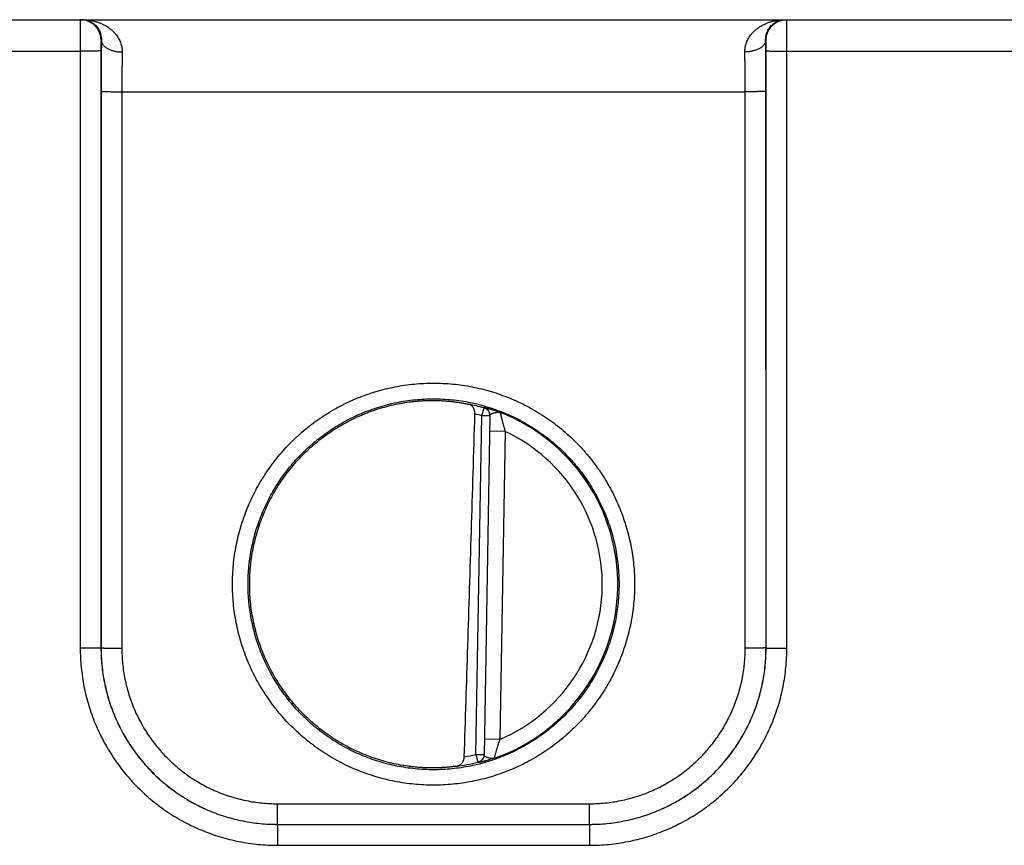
# Model space of a CAD drawing. Header units: inches. Extents: x 0 to 34, y 0 to 22.
# Tile 48 of 109: x 23.1 to 24, y 7 to 7.8. Entities that reach past the tile are written whole.
import ezdxf

# ---------------------------------------------------------------- set-up
doc = ezdxf.new("R2010")
doc.units = ezdxf.units.IN
doc.header["$LTSCALE"] = 1.87
doc.header["$MEASUREMENT"] = 0
doc.layers.get('0').update_dxf_attribs({"linetype": 'CONTINUOUS'})

msp = doc.modelspace()

# ---------------------------------------------------------------- linework, layer by layer
at = {"color": 7, "linetype": 'CONTINUOUS'}
for p, q in [((18.29176, 7.80806), (26.0058, 7.80806)), ((23.13179, 7.78806), (23.13145, 7.78806)), ((23.77208, 7.78806), (23.77174, 7.78806)), ((22.86225, 7.7778), (23.11128, 7.7778)), ((23.11128, 7.7778), (23.11137, 7.20246)), ((23.13127, 7.77798), (23.13136, 7.20263)), ((23.77217, 7.20263), (23.77225, 7.77798)), ((23.79216, 7.20246), (23.79225, 7.7778)), ((23.79225, 7.7778), (24.04128, 7.7778)), ((23.13153, 7.73885), (23.13145, 7.20272)), ((23.15153, 7.73867), (23.15144, 7.20254)), ((23.15153, 7.73867), (23.752, 7.73867)), ((23.75208, 7.20254), (23.752, 7.73867)), ((23.77208, 7.20272), (23.772, 7.73885)), ((23.49823, 7.42643), (23.50039, 7.434)), ((23.49253, 7.10018), (23.49823, 7.42643)), ((23.5061, 7.42629), (23.49823, 7.42643)), ((23.50611, 7.42665), (23.5004, 7.09968)), ((23.52084, 7.41122), (23.50584, 7.41149)), ((23.52084, 7.41122), (23.51566, 7.11458)), ((23.13136, 7.20263), (23.13145, 7.20272)), ((23.77217, 7.20263), (23.77208, 7.20272)), ((23.51566, 7.11458), (23.50066, 7.11484)), ((23.49253, 7.10018), (23.50041, 7.10004)), ((23.49253, 7.10018), (23.49443, 7.09254)), ((23.3014, 7.05254), (23.60213, 7.05254)), ((23.3014, 7.03272), (23.3014, 7.05254)), ((23.60213, 7.03272), (23.60213, 7.05254)), ((23.30137, 7.03269), (23.3014, 7.03272)), ((23.30137, 7.03269), (23.60216, 7.03269)), ((23.30137, 7.03269), (23.30137, 7.01252)), ((23.3014, 7.03272), (23.60213, 7.03272)), ((23.60216, 7.03269), (23.60213, 7.03272)), ((23.60216, 7.03269), (23.60216, 7.01252)), ((23.30137, 7.01252), (23.60216, 7.01252))]:
    msp.add_line(p, q, dxfattribs=at)
for radius, start, end in [(0.17675, 74.03059, 78.93522), (0.16888, 74.03064, 76.33344), (0.17756, 289.20158, 68.79843), (0.16257, 293.14471, 64.85529), (0.16888, 280.09603, 283.9696), (0.17675, 277.00613, 283.96941)]:
    msp.add_arc((23.45176, 7.26406), radius, start, end, dxfattribs=at)
for points, knots in [([(23.11145, 7.80806), (23.11142, 7.80806), (23.11146, 7.80788), (23.1114, 7.80769), (23.11142, 7.80723), (23.1114, 7.80666), (23.11139, 7.80591), (23.11137, 7.805), (23.11136, 7.80394), (23.11135, 7.80274), (23.11134, 7.80139), (23.11133, 7.79991), (23.11132, 7.79831), (23.11131, 7.7966), (23.11131, 7.79478), (23.1113, 7.79286), (23.11129, 7.79086), (23.11129, 7.7888), (23.11128, 7.78667), (23.11128, 7.78449), (23.11128, 7.78228), (23.11128, 7.78005), (23.11128, 7.77855), (23.11128, 7.7778)], [0, 0, 0, 0, 0.002841, 0.011259, 0.025222, 0.044656, 0.069451, 0.099468, 0.134537, 0.174456, 0.219003, 0.267926, 0.320945, 0.377757, 0.438036, 0.501426, 0.567554, 0.636035, 0.706483, 0.778501, 0.851692, 0.925659, 1, 1, 1, 1]), ([(23.11309, 7.80806), (23.11403, 7.80806), (23.11589, 7.80792), (23.11861, 7.80727), (23.12115, 7.80624), (23.12345, 7.80488), (23.12547, 7.80327), (23.12719, 7.80147), (23.12861, 7.79955), (23.12973, 7.79757), (23.13058, 7.79559), (23.13119, 7.79362), (23.13158, 7.79171), (23.13178, 7.78986), (23.13181, 7.78865), (23.13179, 7.78806)], [0, 0, 0, 0, 0.092108, 0.183424, 0.273266, 0.360815, 0.445509, 0.526969, 0.604937, 0.679296, 0.7501, 0.817359, 0.881216, 0.941959, 1, 1, 1, 1]), ([(23.11309, 7.80806), (23.11442, 7.80806), (23.11706, 7.80795), (23.12096, 7.80747), (23.12474, 7.80669), (23.12835, 7.80563), (23.13173, 7.80432), (23.13486, 7.8028), (23.13771, 7.8011), (23.14027, 7.79927), (23.14255, 7.79733), (23.14453, 7.79532), (23.14624, 7.79326), (23.14769, 7.79117), (23.14889, 7.78908), (23.14986, 7.787), (23.15062, 7.78493), (23.15118, 7.7829), (23.15156, 7.78089), (23.15177, 7.77891), (23.1518, 7.7776), (23.15179, 7.77695)], [0, 0, 0, 0, 0.072282, 0.143788, 0.213995, 0.282317, 0.348216, 0.411364, 0.471545, 0.528704, 0.582835, 0.634074, 0.68256, 0.728515, 0.772164, 0.81375, 0.853543, 0.891783, 0.92874, 0.964706, 1, 1, 1, 1]), ([(23.13145, 7.78806), (23.13145, 7.78861), (23.1314, 7.78972), (23.1312, 7.79136), (23.13086, 7.79298), (23.13039, 7.79456), (23.12979, 7.79611), (23.12906, 7.79759), (23.12821, 7.79901), (23.12725, 7.80036), (23.12618, 7.80162), (23.12501, 7.80279), (23.12375, 7.80386), (23.1224, 7.80482), (23.12098, 7.80567), (23.11949, 7.8064), (23.11795, 7.807), (23.11637, 7.80747), (23.11475, 7.80781), (23.11365, 7.80795), (23.1131, 7.80799)], [0, 0, 0, 0, 0.055559, 0.111117, 0.166676, 0.222235, 0.277793, 0.333351, 0.388908, 0.444465, 0.500021, 0.555577, 0.611132, 0.666686, 0.722239, 0.777792, 0.833345, 0.888897, 0.944449, 1, 1, 1, 1]), ([(23.75174, 7.77695), (23.75173, 7.7776), (23.75176, 7.77891), (23.75197, 7.78089), (23.75235, 7.7829), (23.75291, 7.78493), (23.75366, 7.787), (23.75464, 7.78908), (23.75584, 7.79117), (23.75729, 7.79326), (23.759, 7.79532), (23.76098, 7.79733), (23.76326, 7.79927), (23.76582, 7.8011), (23.76867, 7.8028), (23.7718, 7.80432), (23.77518, 7.80563), (23.77879, 7.80669), (23.78257, 7.80747), (23.78647, 7.80795), (23.78911, 7.80806), (23.79044, 7.80806)], [0, 0, 0, 0, 0.035294, 0.07126, 0.108217, 0.146457, 0.18625, 0.227836, 0.271485, 0.31744, 0.365925, 0.417164, 0.471296, 0.528455, 0.588636, 0.651784, 0.717683, 0.786005, 0.856212, 0.927718, 1, 1, 1, 1]), ([(23.77174, 7.78806), (23.77172, 7.78865), (23.77175, 7.78986), (23.77195, 7.79171), (23.77234, 7.79362), (23.77295, 7.79559), (23.7738, 7.79757), (23.77492, 7.79955), (23.77634, 7.80147), (23.77806, 7.80327), (23.78008, 7.80488), (23.78238, 7.80624), (23.78492, 7.80727), (23.78763, 7.80792), (23.7895, 7.80806), (23.79044, 7.80806)], [0, 0, 0, 0, 0.058042, 0.118785, 0.182642, 0.249901, 0.320704, 0.395064, 0.473032, 0.554491, 0.639186, 0.726734, 0.816576, 0.907892, 1, 1, 1, 1]), ([(23.77208, 7.78806), (23.77208, 7.78861), (23.77213, 7.78972), (23.77233, 7.79136), (23.77267, 7.79298), (23.77314, 7.79456), (23.77374, 7.79611), (23.77447, 7.79759), (23.77532, 7.79901), (23.77628, 7.80036), (23.77735, 7.80162), (23.77852, 7.80279), (23.77978, 7.80386), (23.78113, 7.80482), (23.78255, 7.80567), (23.78404, 7.8064), (23.78558, 7.807), (23.78716, 7.80747), (23.78878, 7.80781), (23.78988, 7.80795), (23.79043, 7.80799)], [0, 0, 0, 0, 0.055559, 0.111117, 0.166676, 0.222235, 0.277793, 0.333351, 0.388908, 0.444465, 0.500021, 0.555577, 0.611132, 0.666686, 0.722239, 0.777792, 0.833345, 0.888897, 0.944449, 1, 1, 1, 1]), ([(23.79225, 7.7778), (23.79225, 7.77855), (23.79225, 7.78005), (23.79225, 7.78228), (23.79225, 7.78449), (23.79224, 7.78667), (23.79224, 7.7888), (23.79224, 7.79086), (23.79223, 7.79286), (23.79222, 7.79478), (23.79221, 7.7966), (23.79221, 7.79831), (23.7922, 7.79991), (23.79219, 7.80139), (23.79218, 7.80274), (23.79217, 7.80394), (23.79215, 7.805), (23.79214, 7.80591), (23.79213, 7.80666), (23.79211, 7.80723), (23.79212, 7.80769), (23.79207, 7.80788), (23.79211, 7.80806), (23.79208, 7.80806)], [0, 0, 0, 0, 0.074341, 0.148308, 0.221499, 0.293517, 0.363965, 0.432446, 0.498574, 0.561964, 0.622243, 0.679055, 0.732074, 0.780997, 0.825544, 0.865463, 0.900532, 0.930549, 0.955344, 0.974778, 0.988741, 0.997159, 1, 1, 1, 1]), ([(23.13145, 7.78806), (23.13143, 7.78806), (23.13143, 7.78796), (23.13141, 7.78785), (23.1314, 7.78759), (23.13138, 7.78727), (23.13137, 7.78684), (23.13135, 7.78633), (23.13134, 7.78574), (23.13132, 7.78508), (23.13131, 7.78434), (23.1313, 7.78355), (23.13129, 7.7827), (23.13129, 7.7818), (23.13128, 7.78087), (23.13128, 7.77992), (23.13127, 7.77895), (23.13127, 7.7783), (23.13127, 7.77798)], [0, 0, 0, 0, 0.004998, 0.019355, 0.043237, 0.076494, 0.118685, 0.169323, 0.228005, 0.294209, 0.367256, 0.446347, 0.530735, 0.619703, 0.712284, 0.80732, 0.903618, 1, 1, 1, 1]), ([(23.13179, 7.78806), (23.13178, 7.7866), (23.13174, 7.78361), (23.1317, 7.77904), (23.13166, 7.77433), (23.13163, 7.76949), (23.1316, 7.76454), (23.13157, 7.7595), (23.13155, 7.75439), (23.13154, 7.74923), (23.13153, 7.74405), (23.13153, 7.74058), (23.13153, 7.73885)], [0, 0, 0, 0, 0.089434, 0.182259, 0.278114, 0.376607, 0.477336, 0.579876, 0.683816, 0.788752, 0.89428, 1, 1, 1, 1]), ([(23.13179, 7.78806), (23.1318, 7.78774), (23.13187, 7.78709), (23.13212, 7.78613), (23.13252, 7.78519), (23.13307, 7.78427), (23.13375, 7.78338), (23.13457, 7.78252), (23.13552, 7.78171), (23.13658, 7.78095), (23.13776, 7.78024), (23.13905, 7.77958), (23.14042, 7.779), (23.14189, 7.77847), (23.14342, 7.77802), (23.14502, 7.77765), (23.14667, 7.77735), (23.14835, 7.77713), (23.15007, 7.77699), (23.15121, 7.77696), (23.15179, 7.77695)], [0, 0, 0, 0, 0.038863, 0.078512, 0.119519, 0.162361, 0.20741, 0.254921, 0.305047, 0.357844, 0.413288, 0.471283, 0.531674, 0.594258, 0.658788, 0.724984, 0.792539, 0.861125, 0.930396, 1, 1, 1, 1]), ([(23.77174, 7.78806), (23.77173, 7.78774), (23.77166, 7.78709), (23.77141, 7.78613), (23.77101, 7.78519), (23.77046, 7.78427), (23.76978, 7.78338), (23.76896, 7.78252), (23.76801, 7.78171), (23.76695, 7.78095), (23.76577, 7.78024), (23.76448, 7.77958), (23.76311, 7.779), (23.76164, 7.77847), (23.76011, 7.77802), (23.75851, 7.77765), (23.75686, 7.77735), (23.75518, 7.77713), (23.75346, 7.77699), (23.75231, 7.77696), (23.75174, 7.77695)], [0, 0, 0, 0, 0.038863, 0.078513, 0.119521, 0.162364, 0.207413, 0.254925, 0.305052, 0.35785, 0.413294, 0.471289, 0.53168, 0.594264, 0.658793, 0.724988, 0.792543, 0.861127, 0.930397, 1, 1, 1, 1]), ([(23.772, 7.73885), (23.772, 7.74058), (23.772, 7.74405), (23.77199, 7.74923), (23.77198, 7.75439), (23.77196, 7.7595), (23.77193, 7.76454), (23.7719, 7.76949), (23.77187, 7.77433), (23.77183, 7.77904), (23.77179, 7.78361), (23.77175, 7.7866), (23.77174, 7.78806)], [0, 0, 0, 0, 0.105721, 0.21125, 0.316187, 0.420126, 0.522665, 0.623391, 0.721883, 0.817737, 0.910563, 1, 1, 1, 1]), ([(23.77225, 7.77798), (23.77225, 7.7783), (23.77225, 7.77895), (23.77225, 7.77992), (23.77225, 7.78087), (23.77224, 7.7818), (23.77224, 7.7827), (23.77223, 7.78355), (23.77222, 7.78434), (23.77221, 7.78508), (23.77219, 7.78574), (23.77218, 7.78633), (23.77216, 7.78684), (23.77215, 7.78727), (23.77213, 7.78759), (23.77212, 7.78785), (23.7721, 7.78796), (23.7721, 7.78806), (23.77208, 7.78806)], [0, 0, 0, 0, 0.096382, 0.19268, 0.287716, 0.380297, 0.469265, 0.553653, 0.632744, 0.705791, 0.771995, 0.830677, 0.881315, 0.923506, 0.956763, 0.980645, 0.995002, 1, 1, 1, 1]), ([(23.13127, 7.77798), (23.13124, 7.77796), (23.13112, 7.77796), (23.13087, 7.77794), (23.13047, 7.77793), (23.12993, 7.77791), (23.12925, 7.7779), (23.12844, 7.77789), (23.1275, 7.77788), (23.12644, 7.77786), (23.12526, 7.77785), (23.12398, 7.77784), (23.12261, 7.77783), (23.12115, 7.77782), (23.11962, 7.77782), (23.11803, 7.77781), (23.11638, 7.77781), (23.1147, 7.7778), (23.113, 7.7778), (23.11185, 7.7778), (23.11128, 7.7778)], [0, 0, 0, 0, 0.005279, 0.017929, 0.037879, 0.064985, 0.099048, 0.139814, 0.18698, 0.240197, 0.299068, 0.363155, 0.431981, 0.505034, 0.58177, 0.661619, 0.743986, 0.828258, 0.913808, 1, 1, 1, 1]), ([(23.15179, 7.77695), (23.15177, 7.7758), (23.15174, 7.77347), (23.1517, 7.76991), (23.15166, 7.76625), (23.15162, 7.76249), (23.15159, 7.75865), (23.15157, 7.75474), (23.15155, 7.75077), (23.15154, 7.74676), (23.15153, 7.74272), (23.15153, 7.74003), (23.15153, 7.73867)], [0, 0, 0, 0, 0.089922, 0.182969, 0.278818, 0.377145, 0.47762, 0.579901, 0.683635, 0.788467, 0.894041, 1, 1, 1, 1]), ([(23.752, 7.73867), (23.752, 7.74003), (23.752, 7.74272), (23.75199, 7.74676), (23.75198, 7.75077), (23.75196, 7.75474), (23.75193, 7.75865), (23.75191, 7.76249), (23.75187, 7.76625), (23.75183, 7.76991), (23.75179, 7.77347), (23.75176, 7.7758), (23.75174, 7.77695)], [0, 0, 0, 0, 0.105956, 0.211526, 0.316355, 0.420089, 0.52237, 0.622846, 0.721176, 0.817028, 0.910078, 1, 1, 1, 1]), ([(23.77225, 7.77798), (23.77229, 7.77796), (23.77241, 7.77796), (23.77266, 7.77794), (23.77306, 7.77793), (23.7736, 7.77791), (23.77428, 7.7779), (23.77509, 7.77789), (23.77603, 7.77788), (23.77709, 7.77786), (23.77827, 7.77785), (23.77955, 7.77784), (23.78092, 7.77783), (23.78238, 7.77782), (23.78391, 7.77782), (23.7855, 7.77781), (23.78714, 7.77781), (23.78883, 7.7778), (23.79053, 7.7778), (23.79168, 7.7778), (23.79225, 7.7778)], [0, 0, 0, 0, 0.005279, 0.017929, 0.037879, 0.064985, 0.099048, 0.139814, 0.18698, 0.240197, 0.299068, 0.363155, 0.431981, 0.505034, 0.58177, 0.661619, 0.743986, 0.828258, 0.913808, 1, 1, 1, 1]), ([(23.13153, 7.73885), (23.13156, 7.73883), (23.13169, 7.73884), (23.13193, 7.73881), (23.13233, 7.7388), (23.13287, 7.73879), (23.13355, 7.73877), (23.13437, 7.73876), (23.13531, 7.73875), (23.13637, 7.73874), (23.13754, 7.73872), (23.13882, 7.73871), (23.14019, 7.73871), (23.14165, 7.7387), (23.14318, 7.73869), (23.14478, 7.73868), (23.14642, 7.73868), (23.1481, 7.73868), (23.14981, 7.73867), (23.15095, 7.73867), (23.15153, 7.73867)], [0, 0, 0, 0, 0.005279, 0.017929, 0.037879, 0.064985, 0.099047, 0.139813, 0.18698, 0.240197, 0.299067, 0.363154, 0.43198, 0.505033, 0.58177, 0.661618, 0.743986, 0.828258, 0.913808, 1, 1, 1, 1]), ([(23.772, 7.73885), (23.77197, 7.73883), (23.77184, 7.73884), (23.7716, 7.73881), (23.7712, 7.7388), (23.77066, 7.73879), (23.76998, 7.73877), (23.76916, 7.73876), (23.76822, 7.73875), (23.76716, 7.73874), (23.76599, 7.73872), (23.76471, 7.73871), (23.76334, 7.73871), (23.76188, 7.7387), (23.76035, 7.73869), (23.75875, 7.73868), (23.75711, 7.73868), (23.75543, 7.73868), (23.75372, 7.73867), (23.75258, 7.73867), (23.752, 7.73867)], [0, 0, 0, 0, 0.005279, 0.017929, 0.037879, 0.064985, 0.099047, 0.139813, 0.18698, 0.240197, 0.299067, 0.363154, 0.43198, 0.505033, 0.58177, 0.661618, 0.743986, 0.828258, 0.913808, 1, 1, 1, 1]), ([(23.45176, 7.07046), (23.44865, 7.07046), (23.44241, 7.07061), (23.43306, 7.07129), (23.42376, 7.07242), (23.41452, 7.074), (23.40537, 7.07602), (23.39632, 7.07848), (23.38741, 7.08138), (23.37865, 7.08471), (23.37006, 7.08845), (23.36166, 7.0926), (23.35348, 7.09716), (23.34552, 7.1021), (23.33782, 7.10743), (23.33038, 7.11312), (23.32322, 7.11916), (23.31637, 7.12554), (23.30983, 7.13224), (23.30362, 7.13925), (23.29776, 7.14655), (23.29226, 7.15412), (23.28713, 7.16196), (23.28239, 7.17003), (23.27804, 7.17832), (23.27409, 7.18681), (23.27057, 7.19548), (23.26746, 7.20431), (23.26478, 7.21328), (23.26255, 7.22237), (23.26075, 7.23156), (23.2594, 7.24082), (23.25849, 7.25014), (23.25804, 7.25949), (23.25804, 7.26885), (23.25849, 7.2782), (23.2594, 7.28752), (23.26075, 7.29678), (23.26255, 7.30597), (23.26479, 7.31506), (23.26746, 7.32403), (23.27057, 7.33286), (23.2741, 7.34153), (23.27804, 7.35002), (23.28239, 7.35831), (23.28713, 7.36638), (23.29226, 7.37421), (23.29776, 7.38178), (23.30362, 7.38909), (23.30983, 7.39609), (23.31637, 7.4028), (23.32322, 7.40918), (23.33038, 7.41522), (23.33782, 7.4209), (23.34553, 7.42623), (23.35348, 7.43117), (23.36167, 7.43573), (23.37007, 7.43988), (23.37865, 7.44362), (23.38742, 7.44695), (23.39633, 7.44985), (23.40537, 7.45231), (23.41452, 7.45433), (23.42376, 7.45591), (23.43306, 7.45704), (23.44241, 7.45772), (23.44865, 7.45787), (23.45176, 7.45787)], [0, 0, 0, 0, 0.015372, 0.030766, 0.046169, 0.06157, 0.076965, 0.092359, 0.107754, 0.123148, 0.138541, 0.153931, 0.169321, 0.184709, 0.200096, 0.215482, 0.230866, 0.246249, 0.261631, 0.277012, 0.292392, 0.307772, 0.323151, 0.33853, 0.353909, 0.369287, 0.384666, 0.400044, 0.415423, 0.430801, 0.44618, 0.461559, 0.476937, 0.492316, 0.507694, 0.523073, 0.538452, 0.55383, 0.569209, 0.584588, 0.599966, 0.615345, 0.630723, 0.646101, 0.66148, 0.676859, 0.692238, 0.707618, 0.722998, 0.738379, 0.75376, 0.769143, 0.784526, 0.799912, 0.815298, 0.830686, 0.846075, 0.861465, 0.876857, 0.892251, 0.907646, 0.923039, 0.938434, 0.953835, 0.969237, 0.984629, 1, 1, 1, 1]), ([(23.45176, 7.45787), (23.45488, 7.45787), (23.46112, 7.45772), (23.47047, 7.45704), (23.47977, 7.45591), (23.48901, 7.45433), (23.49816, 7.45231), (23.50721, 7.44984), (23.51612, 7.44695), (23.52488, 7.44362), (23.53347, 7.43988), (23.54186, 7.43572), (23.55005, 7.43117), (23.55801, 7.42622), (23.56571, 7.4209), (23.57315, 7.41521), (23.58031, 7.40917), (23.58716, 7.40279), (23.5937, 7.39609), (23.59991, 7.38908), (23.60577, 7.38178), (23.61127, 7.3742), (23.6164, 7.36637), (23.62114, 7.3583), (23.62549, 7.35001), (23.62943, 7.34152), (23.63296, 7.33285), (23.63607, 7.32402), (23.63874, 7.31505), (23.64098, 7.30596), (23.64278, 7.29677), (23.64413, 7.28751), (23.64504, 7.27819), (23.64549, 7.26884), (23.64549, 7.25948), (23.64504, 7.25013), (23.64413, 7.24081), (23.64278, 7.23155), (23.64098, 7.22236), (23.63874, 7.21327), (23.63607, 7.2043), (23.63296, 7.19547), (23.62943, 7.1868), (23.62549, 7.17831), (23.62114, 7.17002), (23.6164, 7.16195), (23.61127, 7.15412), (23.60577, 7.14654), (23.59991, 7.13924), (23.5937, 7.13223), (23.58716, 7.12553), (23.58031, 7.11915), (23.57315, 7.11311), (23.56571, 7.10742), (23.558, 7.1021), (23.55005, 7.09716), (23.54186, 7.0926), (23.53346, 7.08845), (23.52488, 7.0847), (23.51611, 7.08138), (23.5072, 7.07848), (23.49816, 7.07602), (23.48901, 7.074), (23.47977, 7.07242), (23.47047, 7.07129), (23.46112, 7.07061), (23.45488, 7.07046), (23.45176, 7.07046)], [0, 0, 0, 0, 0.015372, 0.030766, 0.046169, 0.06157, 0.076965, 0.092359, 0.107754, 0.123148, 0.13854, 0.153931, 0.169321, 0.184709, 0.200096, 0.215481, 0.230865, 0.246248, 0.26163, 0.277012, 0.292392, 0.307772, 0.323151, 0.33853, 0.353908, 0.369287, 0.384665, 0.400044, 0.415422, 0.430801, 0.446179, 0.461558, 0.476937, 0.492315, 0.507694, 0.523072, 0.538451, 0.55383, 0.569208, 0.584587, 0.599965, 0.615344, 0.630722, 0.646101, 0.661479, 0.676858, 0.692237, 0.707617, 0.722997, 0.738378, 0.75376, 0.769142, 0.784526, 0.799911, 0.815298, 0.830685, 0.846074, 0.861465, 0.876857, 0.892251, 0.907646, 0.923039, 0.938434, 0.953835, 0.969237, 0.984629, 1, 1, 1, 1]), ([(23.45176, 7.08533), (23.44879, 7.08533), (23.44285, 7.08547), (23.43396, 7.08614), (23.42512, 7.08725), (23.41634, 7.0888), (23.40765, 7.09078), (23.39907, 7.09319), (23.39062, 7.09603), (23.38232, 7.09929), (23.3742, 7.10296), (23.36626, 7.10702), (23.35854, 7.11148), (23.35106, 7.11632), (23.34382, 7.12152), (23.33685, 7.12708), (23.33016, 7.13297), (23.32378, 7.1392), (23.31772, 7.14573), (23.31199, 7.15256), (23.30661, 7.15967), (23.30158, 7.16703), (23.29694, 7.17464), (23.29267, 7.18247), (23.2888, 7.1905), (23.28534, 7.19872), (23.28229, 7.20709), (23.27967, 7.21561), (23.27747, 7.22425), (23.2757, 7.23299), (23.27437, 7.2418), (23.27348, 7.25067), (23.27304, 7.25958), (23.27304, 7.26849), (23.27348, 7.27739), (23.27437, 7.28626), (23.2757, 7.29508), (23.27747, 7.30382), (23.27967, 7.31246), (23.28229, 7.32097), (23.28534, 7.32935), (23.2888, 7.33757), (23.29267, 7.3456), (23.29694, 7.35343), (23.30158, 7.36103), (23.30661, 7.3684), (23.31199, 7.3755), (23.31772, 7.38233), (23.32378, 7.38887), (23.33016, 7.39509), (23.33685, 7.40099), (23.34382, 7.40655), (23.35106, 7.41175), (23.35854, 7.41659), (23.36626, 7.42104), (23.3742, 7.42511), (23.38232, 7.42878), (23.39062, 7.43203), (23.39907, 7.43487), (23.40765, 7.43729), (23.41634, 7.43927), (23.42512, 7.44082), (23.43396, 7.44193), (23.44285, 7.44259), (23.44879, 7.44274), (23.45176, 7.44274)], [0, 0, 0, 0, 0.015873, 0.031745, 0.047618, 0.06349, 0.079363, 0.095235, 0.111108, 0.126981, 0.142853, 0.158726, 0.174599, 0.190472, 0.206344, 0.222217, 0.23809, 0.253963, 0.269837, 0.28571, 0.301583, 0.317456, 0.33333, 0.349203, 0.365076, 0.380949, 0.396823, 0.412696, 0.42857, 0.444443, 0.460316, 0.47619, 0.492063, 0.507937, 0.52381, 0.539683, 0.555557, 0.57143, 0.587304, 0.603177, 0.61905, 0.634924, 0.650797, 0.66667, 0.682544, 0.698417, 0.71429, 0.730163, 0.746036, 0.76191, 0.777783, 0.793656, 0.809528, 0.825401, 0.841274, 0.857147, 0.873019, 0.888892, 0.904765, 0.920637, 0.93651, 0.952382, 0.968255, 0.984127, 1, 1, 1, 1]), ([(23.42223, 7.08945), (23.41933, 7.08994), (23.41355, 7.09107), (23.40498, 7.09319), (23.39652, 7.09573), (23.3882, 7.0987), (23.38003, 7.10207), (23.37205, 7.10584), (23.36426, 7.11001), (23.35669, 7.11456), (23.34936, 7.11949), (23.34228, 7.12477), (23.33547, 7.1304), (23.32895, 7.13636), (23.32274, 7.14264), (23.31685, 7.14922), (23.31129, 7.15608), (23.30608, 7.16322), (23.30123, 7.1706), (23.29676, 7.17822), (23.29267, 7.18605), (23.28898, 7.19408), (23.28569, 7.20228), (23.28281, 7.21063), (23.28036, 7.21912), (23.27833, 7.22771), (23.27673, 7.2364), (23.27557, 7.24516), (23.27484, 7.25396), (23.27456, 7.26279), (23.27471, 7.27163), (23.2753, 7.28044), (23.27634, 7.28921), (23.2778, 7.29792), (23.27971, 7.30655), (23.28203, 7.31507), (23.28478, 7.32347), (23.28795, 7.33172), (23.29152, 7.33979), (23.29549, 7.34769), (23.29985, 7.35537), (23.30459, 7.36283), (23.30969, 7.37004), (23.31514, 7.37699), (23.32094, 7.38365), (23.32706, 7.39002), (23.33348, 7.39608), (23.34021, 7.40181), (23.34721, 7.4072), (23.35447, 7.41223), (23.36197, 7.4169), (23.36969, 7.42118), (23.37762, 7.42507), (23.38573, 7.42857), (23.39401, 7.43166), (23.40243, 7.43432), (23.41097, 7.43657), (23.41961, 7.43839), (23.42543, 7.43931), (23.42835, 7.4397)], [0, 0, 0, 0, 0.017536, 0.035088, 0.052632, 0.070163, 0.087711, 0.105261, 0.122793, 0.140336, 0.157889, 0.175428, 0.192964, 0.210516, 0.228062, 0.245594, 0.263144, 0.280696, 0.29823, 0.315774, 0.333328, 0.350869, 0.368406, 0.385959, 0.403508, 0.421041, 0.438591, 0.456144, 0.47368, 0.491224, 0.508778, 0.526322, 0.543858, 0.561411, 0.578961, 0.596494, 0.614043, 0.631596, 0.649133, 0.666674, 0.684228, 0.701772, 0.719306, 0.736857, 0.754407, 0.771939, 0.789485, 0.807037, 0.824573, 0.842112, 0.859664, 0.877208, 0.89474, 0.912289, 0.929838, 0.947368, 0.964912, 0.982464, 1, 1, 1, 1]), ([(23.42835, 7.4397), (23.42967, 7.43988), (23.4323, 7.4402), (23.43624, 7.44058), (23.44017, 7.44088), (23.44406, 7.44108), (23.44792, 7.44119), (23.45049, 7.4412), (23.45176, 7.44119)], [0, 0, 0, 0, 0.170011, 0.338814, 0.506317, 0.67242, 0.83702, 1, 1, 1, 1]), ([(23.45176, 7.44274), (23.45473, 7.44274), (23.46068, 7.44259), (23.46956, 7.44193), (23.47841, 7.44082), (23.48719, 7.43927), (23.49588, 7.43729), (23.50446, 7.43487), (23.51291, 7.43203), (23.52121, 7.42878), (23.52933, 7.42511), (23.53727, 7.42104), (23.54499, 7.41659), (23.55247, 7.41175), (23.55971, 7.40655), (23.56668, 7.40099), (23.57337, 7.39509), (23.57975, 7.38887), (23.58581, 7.38233), (23.59154, 7.3755), (23.59692, 7.3684), (23.60194, 7.36103), (23.60659, 7.35343), (23.61086, 7.3456), (23.61472, 7.33757), (23.61819, 7.32935), (23.62124, 7.32097), (23.62386, 7.31246), (23.62606, 7.30382), (23.62783, 7.29508), (23.62916, 7.28626), (23.63005, 7.27739), (23.63049, 7.26849), (23.63049, 7.25958), (23.63005, 7.25067), (23.62916, 7.2418), (23.62783, 7.23299), (23.62606, 7.22425), (23.62386, 7.21561), (23.62124, 7.20709), (23.61819, 7.19872), (23.61472, 7.1905), (23.61086, 7.18247), (23.60659, 7.17464), (23.60194, 7.16703), (23.59692, 7.15967), (23.59154, 7.15256), (23.58581, 7.14573), (23.57975, 7.1392), (23.57337, 7.13297), (23.56668, 7.12708), (23.55971, 7.12152), (23.55247, 7.11632), (23.54499, 7.11148), (23.53727, 7.10702), (23.52933, 7.10296), (23.52121, 7.09929), (23.51291, 7.09603), (23.50446, 7.09319), (23.49588, 7.09078), (23.48719, 7.0888), (23.47841, 7.08725), (23.46956, 7.08614), (23.46068, 7.08547), (23.45473, 7.08533), (23.45176, 7.08533)], [0, 0, 0, 0, 0.015873, 0.031745, 0.047618, 0.06349, 0.079363, 0.095235, 0.111108, 0.126981, 0.142853, 0.158726, 0.174599, 0.190472, 0.206344, 0.222217, 0.23809, 0.253964, 0.269837, 0.28571, 0.301583, 0.317456, 0.33333, 0.349203, 0.365076, 0.38095, 0.396823, 0.412696, 0.42857, 0.444443, 0.460317, 0.47619, 0.492063, 0.507937, 0.52381, 0.539684, 0.555557, 0.57143, 0.587304, 0.603177, 0.619051, 0.634924, 0.650797, 0.66667, 0.682544, 0.698417, 0.71429, 0.730163, 0.746037, 0.76191, 0.777783, 0.793656, 0.809528, 0.825401, 0.841274, 0.857147, 0.873019, 0.888892, 0.904765, 0.920637, 0.93651, 0.952382, 0.968255, 0.984127, 1, 1, 1, 1]), ([(23.45176, 7.44119), (23.45315, 7.44119), (23.45589, 7.44114), (23.45997, 7.44097), (23.46398, 7.4407), (23.4679, 7.44035), (23.47171, 7.43991), (23.47542, 7.43941), (23.47898, 7.43884), (23.48239, 7.43822), (23.48461, 7.43776), (23.48569, 7.43753)], [0, 0, 0, 0, 0.121213, 0.2408, 0.358349, 0.473648, 0.586203, 0.695703, 0.801483, 0.903109, 1, 1, 1, 1]), ([(23.49167, 7.42816), (23.49167, 7.42841), (23.49167, 7.4289), (23.49163, 7.42965), (23.49153, 7.43041), (23.49138, 7.43118), (23.49117, 7.43195), (23.49091, 7.43271), (23.49059, 7.43345), (23.4902, 7.43417), (23.48975, 7.43485), (23.48923, 7.43549), (23.48864, 7.43606), (23.48799, 7.43656), (23.48728, 7.43699), (23.48651, 7.43732), (23.48596, 7.43747), (23.48569, 7.43753)], [0, 0, 0, 0, 0.060551, 0.12303, 0.18685, 0.251815, 0.31799, 0.384828, 0.452049, 0.519806, 0.587666, 0.655513, 0.7236, 0.791729, 0.860161, 0.929513, 1, 1, 1, 1]), ([(23.48137, 7.0978), (23.48253, 7.13346), (23.48485, 7.20582), (23.48828, 7.31594), (23.49054, 7.3904), (23.49167, 7.42816)], [0, 0, 0, 0, 0.32385, 0.657103, 1, 1, 1, 1]), ([(23.50039, 7.434), (23.50039, 7.43404), (23.50039, 7.43412), (23.5004, 7.43424), (23.5004, 7.43432), (23.5004, 7.43436)], [0, 0, 0, 0, 0.333446, 0.666738, 1, 1, 1, 1]), ([(23.5061, 7.42665), (23.50609, 7.42682), (23.50607, 7.42727), (23.50596, 7.428), (23.50574, 7.42883), (23.50543, 7.42964), (23.50504, 7.4304), (23.50457, 7.43112), (23.50402, 7.43178), (23.5034, 7.43238), (23.50272, 7.43291), (23.50199, 7.43336), (23.50121, 7.43373), (23.50067, 7.43392), (23.50039, 7.434)], [0, 0, 0, 0, 0.050176, 0.136517, 0.222859, 0.309202, 0.395547, 0.481893, 0.568241, 0.65459, 0.74094, 0.827292, 0.913645, 1, 1, 1, 1]), ([(23.5004, 7.43436), (23.5004, 7.43438), (23.50056, 7.43436), (23.50075, 7.43434), (23.50118, 7.43425), (23.50173, 7.43413), (23.50247, 7.43395), (23.50336, 7.43372), (23.50442, 7.43343), (23.50563, 7.43308), (23.507, 7.43267), (23.50852, 7.4322), (23.51019, 7.43166), (23.51201, 7.43105), (23.51395, 7.43036), (23.51529, 7.42987), (23.51598, 7.42961)], [0, 0, 0, 0, 0.004918, 0.019676, 0.044762, 0.080313, 0.126394, 0.183101, 0.250316, 0.327733, 0.415227, 0.512875, 0.620545, 0.737934, 0.864557, 1, 1, 1, 1]), ([(23.50611, 7.42665), (23.50611, 7.42694), (23.50609, 7.42751), (23.50597, 7.42836), (23.50575, 7.42919), (23.50544, 7.43), (23.50505, 7.43076), (23.50457, 7.43148), (23.50402, 7.43215), (23.50341, 7.43274), (23.50273, 7.43327), (23.50199, 7.43372), (23.50121, 7.43409), (23.50067, 7.43428), (23.5004, 7.43436)], [0, 0, 0, 0, 0.083325, 0.166653, 0.249982, 0.333312, 0.416643, 0.499976, 0.58331, 0.666645, 0.749982, 0.833321, 0.91666, 1, 1, 1, 1]), ([(23.50611, 7.42665), (23.50611, 7.42679), (23.50618, 7.42709), (23.50648, 7.42751), (23.50698, 7.42793), (23.50769, 7.42836), (23.50859, 7.42877), (23.50962, 7.42915), (23.51071, 7.42947), (23.51182, 7.42973), (23.51294, 7.4299), (23.51402, 7.42996), (23.51504, 7.42988), (23.51568, 7.42971), (23.51598, 7.42961)], [0, 0, 0, 0, 0.037614, 0.081592, 0.139117, 0.214937, 0.307897, 0.408974, 0.512801, 0.618176, 0.721803, 0.820753, 0.912803, 1, 1, 1, 1]), ([(23.51598, 7.42961), (23.51599, 7.42958), (23.51601, 7.4295), (23.51605, 7.42932), (23.51611, 7.42903), (23.51621, 7.42863), (23.51632, 7.42813), (23.51647, 7.42751), (23.51664, 7.42679), (23.51685, 7.42594), (23.51708, 7.42498), (23.51735, 7.42391), (23.51765, 7.42271), (23.51799, 7.4214), (23.51837, 7.41996), (23.51878, 7.41841), (23.51924, 7.41675), (23.51974, 7.41499), (23.52027, 7.41313), (23.52065, 7.41187), (23.52084, 7.41122)], [0, 0, 0, 0, 0.004098, 0.013869, 0.02936, 0.05065, 0.077831, 0.111012, 0.150309, 0.195851, 0.247745, 0.306087, 0.370932, 0.44233, 0.520277, 0.604705, 0.695406, 0.791928, 0.89368, 1, 1, 1, 1]), ([(23.13136, 7.20263), (23.13133, 7.20262), (23.13121, 7.20262), (23.13096, 7.2026), (23.13056, 7.20259), (23.13002, 7.20257), (23.12934, 7.20256), (23.12853, 7.20255), (23.12758, 7.20253), (23.12652, 7.20252), (23.12535, 7.20251), (23.12407, 7.2025), (23.1227, 7.20249), (23.12124, 7.20248), (23.11971, 7.20248), (23.11812, 7.20247), (23.11647, 7.20247), (23.11479, 7.20246), (23.11308, 7.20246), (23.11194, 7.20246), (23.11137, 7.20246)], [0, 0, 0, 0, 0.005279, 0.017928, 0.037878, 0.064984, 0.099046, 0.139812, 0.186978, 0.240195, 0.299065, 0.363152, 0.431978, 0.505031, 0.581767, 0.661616, 0.743984, 0.828257, 0.913808, 1, 1, 1, 1]), ([(23.11137, 7.20246), (23.11137, 7.19937), (23.11152, 7.19318), (23.1122, 7.18391), (23.11334, 7.17466), (23.11493, 7.16546), (23.11697, 7.15635), (23.11946, 7.14735), (23.12239, 7.13849), (23.12575, 7.12978), (23.12953, 7.12125), (23.13372, 7.11292), (23.13832, 7.1048), (23.14331, 7.09691), (23.14869, 7.08928), (23.15443, 7.08192), (23.16053, 7.07486), (23.16696, 7.0681), (23.17372, 7.06166), (23.18079, 7.05557), (23.18815, 7.04983), (23.19578, 7.04445), (23.20367, 7.03946), (23.21179, 7.03486), (23.22013, 7.03067), (23.22866, 7.02689), (23.23737, 7.02353), (23.24624, 7.02061), (23.25524, 7.01812), (23.26436, 7.01608), (23.27356, 7.01449), (23.28281, 7.01335), (23.29208, 7.01267), (23.29827, 7.01252), (23.30137, 7.01252)], [0, 0, 0, 0, 0.031066, 0.062225, 0.093452, 0.124722, 0.156014, 0.187303, 0.218573, 0.24983, 0.281084, 0.312344, 0.343611, 0.374882, 0.406152, 0.437419, 0.468685, 0.49995, 0.531216, 0.562483, 0.593753, 0.625026, 0.656301, 0.687573, 0.718838, 0.750097, 0.781361, 0.81264, 0.843938, 0.87524, 0.906521, 0.937757, 0.968926, 1, 1, 1, 1]), ([(23.13136, 7.20263), (23.13136, 7.19985), (23.1315, 7.19429), (23.13212, 7.18596), (23.13314, 7.17767), (23.13457, 7.16945), (23.1364, 7.1613), (23.13863, 7.15325), (23.14125, 7.14533), (23.14426, 7.13754), (23.14764, 7.12992), (23.15139, 7.12247), (23.15551, 7.11521), (23.15997, 7.10816), (23.16477, 7.10135), (23.1699, 7.09477), (23.17535, 7.08846), (23.1811, 7.08242), (23.18714, 7.07667), (23.19346, 7.07123), (23.20003, 7.06609), (23.20685, 7.06129), (23.2139, 7.05683), (23.22116, 7.05271), (23.22861, 7.04896), (23.23624, 7.04558), (23.24403, 7.04257), (23.25196, 7.03995), (23.26001, 7.03772), (23.26816, 7.03589), (23.27639, 7.03446), (23.28468, 7.03344), (23.29301, 7.03283), (23.29858, 7.03269), (23.30137, 7.03269)], [0, 0, 0, 0, 0.031265, 0.062532, 0.093798, 0.125061, 0.156321, 0.187578, 0.218832, 0.250082, 0.281326, 0.312565, 0.343798, 0.375026, 0.406249, 0.43747, 0.46869, 0.499909, 0.531131, 0.562355, 0.593583, 0.624817, 0.656056, 0.687302, 0.718553, 0.749811, 0.781074, 0.812341, 0.843613, 0.874887, 0.906164, 0.937443, 0.968723, 1, 1, 1, 1]), ([(23.13145, 7.20272), (23.13145, 7.19994), (23.13158, 7.19437), (23.1322, 7.18604), (23.13322, 7.17775), (23.13465, 7.16952), (23.13648, 7.16137), (23.1387, 7.15332), (23.14132, 7.1454), (23.14433, 7.13761), (23.14771, 7.12998), (23.15146, 7.12252), (23.15557, 7.11526), (23.16004, 7.10821), (23.16484, 7.1014), (23.16997, 7.09482), (23.17542, 7.08851), (23.18117, 7.08247), (23.1872, 7.07672), (23.19352, 7.07127), (23.20009, 7.06613), (23.20691, 7.06133), (23.21396, 7.05686), (23.22122, 7.05275), (23.22867, 7.049), (23.2363, 7.04561), (23.24409, 7.04261), (23.25201, 7.03999), (23.26006, 7.03776), (23.2682, 7.03593), (23.27643, 7.0345), (23.28472, 7.03347), (23.29305, 7.03286), (23.29862, 7.03272), (23.3014, 7.03272)], [0, 0, 0, 0, 0.031278, 0.062558, 0.093834, 0.125104, 0.156369, 0.18763, 0.218889, 0.250146, 0.2814, 0.312648, 0.343888, 0.37512, 0.406346, 0.437569, 0.468791, 0.500013, 0.531235, 0.562459, 0.593685, 0.624915, 0.65615, 0.687391, 0.71864, 0.749893, 0.781148, 0.812404, 0.843662, 0.874923, 0.906188, 0.937458, 0.96873, 1, 1, 1, 1]), ([(23.13145, 7.20272), (23.13148, 7.2027), (23.1316, 7.20271), (23.13185, 7.20268), (23.13225, 7.20267), (23.13279, 7.20266), (23.13347, 7.20265), (23.13428, 7.20263), (23.13522, 7.20262), (23.13629, 7.20261), (23.13746, 7.2026), (23.13874, 7.20259), (23.14011, 7.20258), (23.14157, 7.20257), (23.1431, 7.20256), (23.14469, 7.20256), (23.14634, 7.20255), (23.14802, 7.20255), (23.14972, 7.20255), (23.15087, 7.20254), (23.15144, 7.20254)], [0, 0, 0, 0, 0.005279, 0.017929, 0.037879, 0.064985, 0.099047, 0.139813, 0.18698, 0.240197, 0.299067, 0.363154, 0.43198, 0.505033, 0.58177, 0.661619, 0.743986, 0.828258, 0.913808, 1, 1, 1, 1]), ([(23.15144, 7.20254), (23.15144, 7.20003), (23.15157, 7.195), (23.15214, 7.18746), (23.15309, 7.17993), (23.15442, 7.17245), (23.15614, 7.16503), (23.15823, 7.15771), (23.16068, 7.1505), (23.1635, 7.14343), (23.16668, 7.13651), (23.1702, 7.12976), (23.17405, 7.1232), (23.17824, 7.11684), (23.18274, 7.1107), (23.18755, 7.1048), (23.19266, 7.09915), (23.19804, 7.09377), (23.20368, 7.08867), (23.20958, 7.08386), (23.21572, 7.07935), (23.22208, 7.07516), (23.22864, 7.07131), (23.23538, 7.06779), (23.2423, 7.06461), (23.24937, 7.06179), (23.25657, 7.05933), (23.2639, 7.05724), (23.27131, 7.05553), (23.27879, 7.05419), (23.28632, 7.05324), (23.29386, 7.05267), (23.29889, 7.05255), (23.3014, 7.05254)], [0, 0, 0, 0, 0.03198, 0.064083, 0.096282, 0.128548, 0.160856, 0.193184, 0.225506, 0.25781, 0.290102, 0.322391, 0.354688, 0.386993, 0.4193, 0.451604, 0.483902, 0.516198, 0.548495, 0.580797, 0.6131, 0.6454, 0.677691, 0.709973, 0.742256, 0.774551, 0.806866, 0.839186, 0.871487, 0.903745, 0.935935, 0.96803, 1, 1, 1, 1]), ([(23.60213, 7.03272), (23.60491, 7.03272), (23.61048, 7.03286), (23.61881, 7.03347), (23.6271, 7.0345), (23.63532, 7.03593), (23.64347, 7.03776), (23.65151, 7.03998), (23.65944, 7.0426), (23.66722, 7.04561), (23.67485, 7.04899), (23.6823, 7.05274), (23.68956, 7.05686), (23.69661, 7.06132), (23.70342, 7.06612), (23.71, 7.07126), (23.71631, 7.0767), (23.72235, 7.08245), (23.7281, 7.08849), (23.73355, 7.09481), (23.73868, 7.10138), (23.74348, 7.1082), (23.74795, 7.11525), (23.75206, 7.12251), (23.75582, 7.12997), (23.7592, 7.1376), (23.7622, 7.14539), (23.76482, 7.15332), (23.76705, 7.16137), (23.76888, 7.16951), (23.77031, 7.17774), (23.77133, 7.18604), (23.77195, 7.19437), (23.77208, 7.19994), (23.77208, 7.20272)], [0, 0, 0, 0, 0.031269, 0.062539, 0.093805, 0.125066, 0.156322, 0.187575, 0.218826, 0.250076, 0.281324, 0.312567, 0.343802, 0.37503, 0.406252, 0.437473, 0.468693, 0.499915, 0.531138, 0.562363, 0.593591, 0.624824, 0.656063, 0.68731, 0.718564, 0.749823, 0.781086, 0.81235, 0.843616, 0.874885, 0.906159, 0.937439, 0.968721, 1, 1, 1, 1]), ([(23.60213, 7.05254), (23.60464, 7.05255), (23.60967, 7.05267), (23.61721, 7.05324), (23.62473, 7.05419), (23.63222, 7.05553), (23.63963, 7.05724), (23.64695, 7.05933), (23.65416, 7.06179), (23.66123, 7.06461), (23.66814, 7.06778), (23.67489, 7.0713), (23.68145, 7.07516), (23.68781, 7.07935), (23.69394, 7.08385), (23.69984, 7.08866), (23.70549, 7.09377), (23.71087, 7.09915), (23.71597, 7.1048), (23.72078, 7.1107), (23.72529, 7.11684), (23.72947, 7.1232), (23.73333, 7.12976), (23.73685, 7.1365), (23.74002, 7.14342), (23.74284, 7.15049), (23.7453, 7.1577), (23.74739, 7.16503), (23.74911, 7.17245), (23.75044, 7.17993), (23.75139, 7.18746), (23.75196, 7.195), (23.75208, 7.20003), (23.75208, 7.20254)], [0, 0, 0, 0, 0.031969, 0.064061, 0.096249, 0.128504, 0.160802, 0.193119, 0.225432, 0.257727, 0.29001, 0.322292, 0.354583, 0.386883, 0.419186, 0.451488, 0.483785, 0.516081, 0.548379, 0.580683, 0.61299, 0.645295, 0.677592, 0.709881, 0.742172, 0.774477, 0.806801, 0.839132, 0.871443, 0.903712, 0.935913, 0.968019, 1, 1, 1, 1]), ([(23.60216, 7.03269), (23.60495, 7.03269), (23.61051, 7.03283), (23.61885, 7.03344), (23.62714, 7.03446), (23.63536, 7.03589), (23.64351, 7.03772), (23.65156, 7.03995), (23.65949, 7.04257), (23.66728, 7.04557), (23.67491, 7.04896), (23.68236, 7.05271), (23.68962, 7.05682), (23.69667, 7.06128), (23.70349, 7.06608), (23.71006, 7.07121), (23.71637, 7.07666), (23.72241, 7.08241), (23.72817, 7.08845), (23.73361, 7.09476), (23.73875, 7.10133), (23.74355, 7.10815), (23.74802, 7.1152), (23.75213, 7.12246), (23.75589, 7.12991), (23.75927, 7.13754), (23.76228, 7.14532), (23.7649, 7.15325), (23.76713, 7.1613), (23.76896, 7.16944), (23.77039, 7.17767), (23.77141, 7.18596), (23.77203, 7.19429), (23.77217, 7.19985), (23.77217, 7.20263)], [0, 0, 0, 0, 0.031276, 0.062554, 0.09383, 0.125103, 0.156372, 0.187638, 0.218901, 0.250158, 0.281409, 0.312654, 0.343892, 0.375125, 0.406352, 0.437575, 0.468796, 0.500017, 0.531238, 0.562461, 0.593687, 0.624917, 0.656152, 0.687392, 0.718637, 0.749887, 0.781143, 0.812402, 0.843664, 0.874929, 0.906196, 0.937464, 0.968734, 1, 1, 1, 1]), ([(23.60216, 7.01252), (23.60525, 7.01252), (23.61145, 7.01267), (23.62072, 7.01335), (23.62997, 7.01449), (23.63917, 7.01608), (23.64828, 7.01812), (23.65729, 7.02061), (23.66615, 7.02353), (23.67486, 7.02689), (23.6834, 7.03067), (23.69173, 7.03486), (23.69985, 7.03946), (23.70774, 7.04445), (23.71538, 7.04983), (23.72273, 7.05557), (23.7298, 7.06166), (23.73656, 7.0681), (23.743, 7.07485), (23.7491, 7.08192), (23.75484, 7.08928), (23.76021, 7.09691), (23.76521, 7.10479), (23.76981, 7.11292), (23.774, 7.12125), (23.77778, 7.12978), (23.78114, 7.13849), (23.78407, 7.14735), (23.78655, 7.15635), (23.7886, 7.16546), (23.79019, 7.17466), (23.79133, 7.18391), (23.79201, 7.19318), (23.79216, 7.19937), (23.79216, 7.20246)], [0, 0, 0, 0, 0.031074, 0.062241, 0.093476, 0.124755, 0.156054, 0.187351, 0.218629, 0.249893, 0.281153, 0.312418, 0.34369, 0.374964, 0.406238, 0.437507, 0.468775, 0.500041, 0.531306, 0.562572, 0.59384, 0.62511, 0.656381, 0.687648, 0.718907, 0.75016, 0.781417, 0.812688, 0.843979, 0.875273, 0.906545, 0.937774, 0.968934, 1, 1, 1, 1]), ([(23.77208, 7.20272), (23.77205, 7.2027), (23.77193, 7.20271), (23.77168, 7.20268), (23.77128, 7.20267), (23.77074, 7.20266), (23.77006, 7.20265), (23.76925, 7.20263), (23.7683, 7.20262), (23.76724, 7.20261), (23.76607, 7.2026), (23.76479, 7.20259), (23.76342, 7.20258), (23.76196, 7.20257), (23.76043, 7.20256), (23.75884, 7.20256), (23.75719, 7.20255), (23.75551, 7.20255), (23.7538, 7.20255), (23.75266, 7.20254), (23.75208, 7.20254)], [0, 0, 0, 0, 0.005279, 0.017929, 0.037879, 0.064985, 0.099047, 0.139813, 0.18698, 0.240197, 0.299067, 0.363154, 0.43198, 0.505033, 0.58177, 0.661619, 0.743986, 0.828258, 0.913808, 1, 1, 1, 1]), ([(23.77217, 7.20263), (23.7722, 7.20262), (23.77232, 7.20262), (23.77257, 7.2026), (23.77297, 7.20259), (23.77351, 7.20257), (23.77419, 7.20256), (23.775, 7.20255), (23.77594, 7.20253), (23.77701, 7.20252), (23.77818, 7.20251), (23.77946, 7.2025), (23.78083, 7.20249), (23.78229, 7.20248), (23.78382, 7.20248), (23.78541, 7.20247), (23.78706, 7.20247), (23.78874, 7.20246), (23.79044, 7.20246), (23.79159, 7.20246), (23.79216, 7.20246)], [0, 0, 0, 0, 0.005279, 0.017928, 0.037878, 0.064984, 0.099046, 0.139812, 0.186978, 0.240195, 0.299065, 0.363151, 0.431977, 0.50503, 0.581767, 0.661616, 0.743984, 0.828256, 0.913807, 1, 1, 1, 1]), ([(23.51566, 7.11458), (23.51545, 7.11394), (23.51503, 7.11269), (23.51443, 7.11086), (23.51387, 7.10911), (23.51336, 7.10747), (23.51288, 7.10593), (23.51246, 7.10451), (23.51207, 7.10321), (23.51173, 7.10203), (23.51143, 7.10096), (23.51116, 7.10001), (23.51093, 7.09917), (23.51073, 7.09845), (23.51056, 7.09784), (23.51042, 7.09734), (23.51032, 7.09695), (23.51024, 7.09667), (23.51019, 7.09649), (23.51017, 7.0964), (23.51016, 7.09638)], [0, 0, 0, 0, 0.106321, 0.208073, 0.304594, 0.395296, 0.479722, 0.557669, 0.629067, 0.693912, 0.752253, 0.804148, 0.849689, 0.888986, 0.922167, 0.949348, 0.970638, 0.98613, 0.995901, 1, 1, 1, 1]), ([(23.47332, 7.08863), (23.47369, 7.08868), (23.4744, 7.08882), (23.47542, 7.08914), (23.47635, 7.08955), (23.47721, 7.09006), (23.47798, 7.09063), (23.47866, 7.09127), (23.47926, 7.09195), (23.47977, 7.09266), (23.4802, 7.09339), (23.48056, 7.09414), (23.48084, 7.09489), (23.48107, 7.09563), (23.48123, 7.09637), (23.48133, 7.09709), (23.48136, 7.09756), (23.48137, 7.0978)], [0, 0, 0, 0, 0.08321, 0.163239, 0.240234, 0.314824, 0.387067, 0.456946, 0.524915, 0.590847, 0.654727, 0.716986, 0.777346, 0.835628, 0.892299, 0.947187, 1, 1, 1, 1]), ([(23.5004, 7.09968), (23.50039, 7.09939), (23.50035, 7.09882), (23.5002, 7.09797), (23.49995, 7.09715), (23.49962, 7.09635), (23.4992, 7.0956), (23.4987, 7.0949), (23.49813, 7.09426), (23.49749, 7.09368), (23.49679, 7.09318), (23.49604, 7.09275), (23.49525, 7.09241), (23.4947, 7.09224), (23.49442, 7.09217)], [0, 0, 0, 0, 0.08333, 0.166657, 0.249986, 0.333315, 0.416646, 0.499978, 0.583311, 0.666647, 0.749983, 0.833321, 0.91666, 1, 1, 1, 1]), ([(23.51016, 7.09638), (23.50947, 7.09614), (23.50811, 7.0957), (23.50614, 7.09508), (23.50431, 7.09453), (23.50262, 7.09405), (23.50109, 7.09363), (23.4997, 7.09327), (23.49848, 7.09296), (23.49741, 7.09271), (23.49651, 7.09251), (23.49577, 7.09236), (23.49521, 7.09225), (23.49477, 7.09218), (23.49459, 7.09217), (23.49442, 7.09215), (23.49442, 7.09217)], [0, 0, 0, 0, 0.135415, 0.262025, 0.379412, 0.487087, 0.584743, 0.672242, 0.749662, 0.816879, 0.87359, 0.919675, 0.955229, 0.980319, 0.99508, 1, 1, 1, 1]), ([(23.50039, 7.09968), (23.50038, 7.09953), (23.50034, 7.09912), (23.50023, 7.09845), (23.50002, 7.09769), (23.49973, 7.09694), (23.49937, 7.09624), (23.49893, 7.09557), (23.49843, 7.09494), (23.49787, 7.09437), (23.49726, 7.09386), (23.49661, 7.09342), (23.49591, 7.09305), (23.49519, 7.09275), (23.49469, 7.0926), (23.49443, 7.09254)], [0, 0, 0, 0, 0.044022, 0.124102, 0.204089, 0.284014, 0.36393, 0.443917, 0.524086, 0.604317, 0.684268, 0.763731, 0.842686, 0.921316, 1, 1, 1, 1]), ([(23.51016, 7.09638), (23.50986, 7.09628), (23.50921, 7.09614), (23.50818, 7.0961), (23.50709, 7.09619), (23.50597, 7.09641), (23.50486, 7.09671), (23.50379, 7.09707), (23.50279, 7.09748), (23.50191, 7.09792), (23.50122, 7.09837), (23.50074, 7.09881), (23.50046, 7.09924), (23.5004, 7.09954), (23.5004, 7.09968)], [0, 0, 0, 0, 0.086905, 0.17979, 0.280145, 0.385094, 0.491012, 0.594244, 0.694209, 0.786132, 0.861461, 0.918719, 0.9625, 1, 1, 1, 1]), ([(23.45176, 7.08708), (23.4504, 7.08707), (23.44765, 7.08708), (23.4435, 7.0872), (23.43931, 7.08743), (23.43508, 7.08776), (23.43081, 7.08821), (23.42653, 7.08877), (23.42367, 7.08921), (23.42223, 7.08945)], [0, 0, 0, 0, 0.138051, 0.278003, 0.419579, 0.562788, 0.707285, 0.853111, 1, 1, 1, 1]), ([(23.47332, 7.08863), (23.47221, 7.08847), (23.46995, 7.08819), (23.4665, 7.08782), (23.46294, 7.08752), (23.45929, 7.08729), (23.45555, 7.08713), (23.45303, 7.08709), (23.45176, 7.08708)], [0, 0, 0, 0, 0.155452, 0.316139, 0.481509, 0.650976, 0.824, 1, 1, 1, 1]), ([(23.49442, 7.09217), (23.49442, 7.09221), (23.49443, 7.09229), (23.49443, 7.09241), (23.49443, 7.0925), (23.49443, 7.09254)], [0, 0, 0, 0, 0.333262, 0.666554, 1, 1, 1, 1])]:
    msp.add_open_spline(points, degree=3, knots=knots, dxfattribs=at)
for points in [[(23.1131, 7.80799), (23.11255, 7.80804), (23.112, 7.80806), (23.11145, 7.80806)], [(23.79043, 7.80799), (23.79098, 7.80804), (23.79153, 7.80806), (23.79208, 7.80806)], [(23.5061, 7.42629), (23.5061, 7.42641), (23.5061, 7.42653), (23.5061, 7.42665)], [(23.50041, 7.10004), (23.5004, 7.09992), (23.5004, 7.0998), (23.50039, 7.09968)]]:
    msp.add_open_spline(points, degree=3, dxfattribs=at)

doc.saveas('drawing.dxf')
